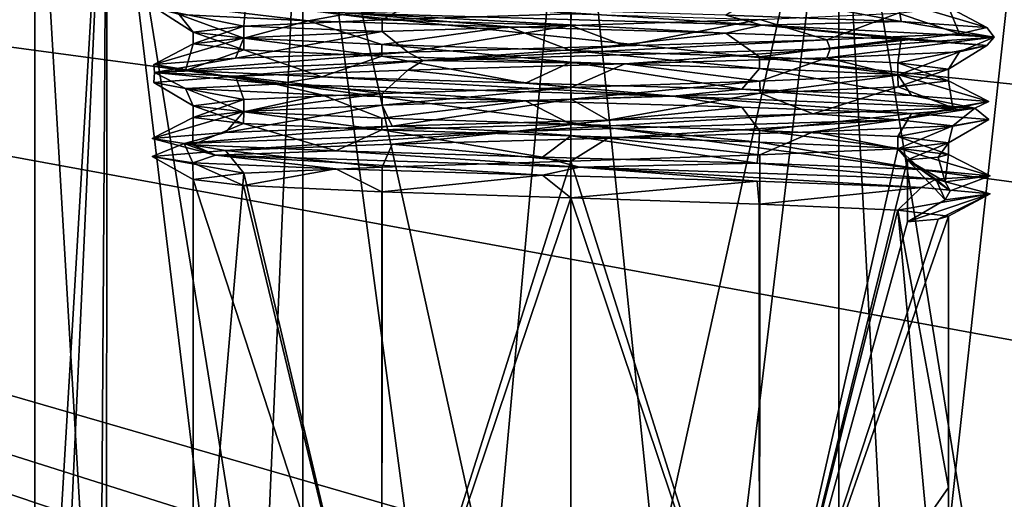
# Model space of a CAD drawing. Header units: metres. Extents: x -205 to 205, y -82 to 82.
# Tile 133 of 256: x -145 to -120, y 56 to 68. Entities that reach past the tile are written whole.
import ezdxf

# ---------------------------------------------------------------- set-up
doc = ezdxf.new("R2010")
doc.units = ezdxf.units.M
doc.layers.add('solid_PRT0003', color=7, linetype='CONTINUOUS')

msp = doc.modelspace()

# ---------------------------------------------------------------- linework, layer by layer
at = {"layer": 'solid_PRT0003'}
for points in [[(-200, -75), (-200, 75), (0, 75)], [(0, -75), (-200, -75), (0, 75)], [(-48.536644, 59.144901, 1.5), (0, 75, 1.5), (-200, 75, 1.5)], [(-97.162331, 56.110996, 1.5), (-82.463348, 59.144897, 1.5), (-200, 75, 1.5)], [(-48.536644, 59.144901, 1.5), (-200, 75, 1.5), (-82.463348, 59.144897, 1.5)], [(-106.87645, 47.959885, 1.5), (-97.162331, 56.110996, 1.5), (-200, 75, 1.5)], [(-109.640572, 46.364033, 1.5), (-106.87645, 47.959885, 1.5), (-200, 75, 1.5)], [(-112.783806, 45.809784, 1.5), (-109.640572, 46.364033, 1.5), (-200, 75, 1.5)], [(-164.837662, 56.110996, 1.5), (-112.783806, 45.809784, 1.5), (-200, 75, 1.5)], [(-144.185532, 75.007019, 24.5), (-144.189804, 45.007019, 24.5), (-142.421326, 45.006767, 31.100037)], [(-142.417099, 75.006767, 17.900076), (-144.189804, 45.007019, 24.5), (-144.185532, 75.007019, 24.5)], [(-142.417099, 75.006767, 17.900076), (-143.787979, 45.006962, 21.267874), (-144.189804, 45.007019, 24.5)], [(-144.185532, 75.007019, 24.5), (-142.421326, 45.006767, 31.100037), (-142.417099, 75.006767, 31.099945)], [(-142.606918, 45.762356, 18.232615), (-143.787979, 45.006962, 21.267874), (-142.417099, 75.006767, 17.900076)], [(-138.871582, 45.636112, 13.911506), (-142.606918, 45.762356, 18.232615), (-142.417099, 75.006767, 17.900076)], [(-142.417099, 75.006767, 31.099945), (-142.421326, 45.006767, 31.100037), (-137.589767, 45.006077, 35.931549)], [(-142.417099, 75.006767, 31.099945), (-137.589767, 45.006077, 35.931549), (-137.585388, 75.006081, 35.931606)], [(-138.871582, 45.636112, 13.911506), (-142.417099, 75.006767, 17.900076), (-137.585327, 75.006081, 13.06836)], [(-133.661896, 45.509312, 11.5733), (-138.871582, 45.636112, 13.911506), (-137.585327, 75.006081, 13.06836)], [(-137.585388, 75.006081, 35.931606), (-137.589767, 45.006077, 35.931549), (-130.989807, 45.005135, 37.699997)], [(-137.585388, 75.006081, 35.931606), (-130.989807, 45.005135, 37.699997), (-130.985596, 75.005135, 37.700005)], [(-133.661896, 45.509312, 11.5733), (-137.585327, 75.006081, 13.06836), (-130.985458, 75.005135, 11.299996)], [(-127.953552, 45.382565, 11.653932), (-133.661896, 45.509312, 11.5733), (-130.985458, 75.005135, 11.299996)], [(-130.985596, 75.005135, 37.700005), (-130.989807, 45.005135, 37.699997), (-124.385719, 75.004196, 35.931641)], [(-124.385719, 75.004196, 35.931641), (-130.989807, 45.005135, 37.699997), (-124.389839, 45.004192, 35.931549)], [(-127.953552, 45.382565, 11.653932), (-130.985458, 75.005135, 11.299996), (-124.385666, 75.004196, 13.068394)], [(-122.810837, 45.256073, 14.139252), (-127.953552, 45.382565, 11.653932), (-124.385666, 75.004196, 13.068394)], [(-124.385719, 75.004196, 35.931641), (-124.389839, 45.004192, 35.931549), (-119.558296, 45.003506, 31.100037)], [(-124.385719, 75.004196, 35.931641), (-119.558296, 45.003506, 31.100037), (-119.553947, 75.003502, 31.099924)], [(-122.810837, 45.256073, 14.139252), (-124.385666, 75.004196, 13.068394), (-119.553955, 75.003502, 17.900055)], [(-119.199509, 45.12957, 18.564573), (-122.810837, 45.256073, 14.139252), (-119.553955, 75.003502, 17.900055)], [(-141.45961, 68.673294, 24.327152), (-140.634323, 68.350113, 20.779913), (-137.4552, 68.197395, 16.432575)], [(-141.45961, 68.673294, 24.327152), (-137.4552, 68.197395, 16.432575), (-136.409637, 68.380905, 15.538719)], [(-141.195801, 68.502434, 26.140366), (-138.987457, 68.654129, 31.050642), (-139.036667, 68.066048, 29.156733)], [(-138.987457, 68.654129, 31.050642), (-135.631119, 68.216438, 32.55714), (-139.036667, 68.066048, 29.156733)], [(-138.987457, 68.654129, 31.050642), (-134.607437, 68.805786, 34.185459), (-135.631119, 68.216438, 32.55714)], [(-134.607437, 68.805786, 34.185459), (-130.980789, 68.367157, 33.799999), (-135.631119, 68.216438, 32.55714)], [(-127.16774, 68.334793, 14.890749), (-122.853546, 68.182152, 18.113871), (-126.339005, 68.834602, 16.444464)], [(-122.853546, 68.182152, 18.113871), (-122.935776, 68.682785, 19.844137), (-126.339005, 68.834602, 16.444464)], [(-120.745804, 68.029633, 23.068672), (-121.686447, 68.531464, 24.5), (-122.935776, 68.682785, 19.844137)], [(-122.853546, 68.182152, 18.113871), (-120.745804, 68.029633, 23.068672), (-122.935776, 68.682785, 19.844137)], [(-141.195801, 68.502434, 26.140366), (-139.036667, 68.066048, 29.156733), (-140.28653, 67.91452, 24.5)], [(-140.634323, 68.350113, 20.779913), (-141.195801, 68.502434, 26.140366), (-140.28653, 67.91452, 24.5)], [(-136.409637, 68.380905, 15.538719), (-137.4552, 68.197395, 16.432575), (-132.522324, 68.044678, 14.274416)], [(-136.409637, 68.380905, 15.538719), (-126.281044, 68.087799, 15.141509), (-132.522232, 68.487839, 14.274413)], [(-136.409637, 68.380905, 15.538719), (-132.522324, 68.044678, 14.274416), (-127.167839, 67.891655, 14.890737)], [(-136.409637, 68.380905, 15.538719), (-127.167839, 67.891655, 14.890737), (-126.281044, 68.087799, 15.141509)], [(-126.281044, 68.087799, 15.141509), (-127.16774, 68.334793, 14.890749), (-132.522232, 68.487839, 14.274413)], [(-124.683159, 67.725914, 32.697243), (-126.331085, 68.229691, 32.550915), (-122.93116, 68.380531, 29.147795)], [(-121.41674, 67.877457, 28.416586), (-124.683159, 67.725914, 32.697243), (-122.93116, 68.380531, 29.147795)], [(-121.41674, 67.877457, 28.416586), (-122.93116, 68.380531, 29.147795), (-121.686447, 68.531464, 24.5)], [(-120.745804, 68.029633, 23.068672), (-121.41674, 67.877457, 28.416586), (-121.686447, 68.531464, 24.5)], [(-140.634323, 68.350113, 20.779913), (-140.28653, 67.91452, 24.5), (-139.041885, 67.763237, 19.85223)], [(-137.4552, 68.197395, 16.432575), (-140.634323, 68.350113, 20.779913), (-139.041885, 67.763237, 19.85223)], [(-137.4552, 68.197395, 16.432575), (-139.041885, 67.763237, 19.85223), (-135.641663, 67.611923, 16.448898)], [(-135.63327, 67.92881, 32.555923), (-139.036667, 68.066048, 29.156733), (-135.631119, 68.216438, 32.55714)], [(-132.522324, 68.044678, 14.274416), (-137.4552, 68.197395, 16.432575), (-135.641663, 67.611923, 16.448898)], [(-130.986252, 68.078979, 33.799999), (-135.63327, 67.92881, 32.555923), (-135.631119, 68.216438, 32.55714)], [(-130.986252, 68.078979, 33.799999), (-135.631119, 68.216438, 32.55714), (-130.980789, 68.367157, 33.799999)], [(-126.331085, 68.229691, 32.550915), (-130.986252, 68.078979, 33.799999), (-130.980789, 68.367157, 33.799999)], [(-129.65918, 67.574402, 34.754692), (-130.986252, 68.078979, 33.799999), (-126.331085, 68.229691, 32.550915)], [(-124.683159, 67.725914, 32.697243), (-129.65918, 67.574402, 34.754692), (-126.331085, 68.229691, 32.550915)], [(-126.281044, 68.087799, 15.141509), (-122.853546, 68.182152, 18.113871), (-127.16774, 68.334793, 14.890749)], [(-126.281044, 68.087799, 15.141509), (-120.559273, 67.795311, 23.508236), (-122.853546, 68.182152, 18.113871)], [(-120.559273, 67.795311, 23.508236), (-120.745804, 68.029633, 23.068672), (-122.853546, 68.182152, 18.113871)], [(-140.286575, 67.626976, 24.5), (-140.28653, 67.91452, 24.5), (-139.036667, 68.066048, 29.156733)], [(-139.037048, 67.777969, 29.156122), (-140.286575, 67.626976, 24.5), (-139.036667, 68.066048, 29.156733)], [(-139.042252, 67.475708, 19.852793), (-140.28653, 67.91452, 24.5), (-140.286575, 67.626976, 24.5)], [(-139.042252, 67.475708, 19.852793), (-139.041885, 67.763237, 19.85223), (-140.28653, 67.91452, 24.5)], [(-139.247299, 67.271492, 30.720041), (-139.037048, 67.777969, 29.156122), (-135.63327, 67.92881, 32.555923)], [(-135.000031, 67.422897, 34.029606), (-139.247299, 67.271492, 30.720041), (-135.63327, 67.92881, 32.555923)], [(-135.63327, 67.92881, 32.555923), (-139.037048, 67.777969, 29.156122), (-139.036667, 68.066048, 29.156733)], [(-132.522324, 68.044678, 14.274416), (-135.641663, 67.611923, 16.448898), (-130.986053, 67.459839, 15.2)], [(-135.000031, 67.422897, 34.029606), (-135.63327, 67.92881, 32.555923), (-130.986252, 68.078979, 33.799999)], [(-129.65918, 67.574402, 34.754692), (-135.000031, 67.422897, 34.029606), (-130.986252, 68.078979, 33.799999)], [(-127.167839, 67.891655, 14.890737), (-132.522324, 68.044678, 14.274416), (-130.986053, 67.459839, 15.2)], [(-126.281044, 68.087799, 15.141509), (-127.167839, 67.891655, 14.890737), (-122.8536, 67.738792, 18.113882)], [(-126.281044, 68.087799, 15.141509), (-122.8536, 67.738792, 18.113882), (-120.745872, 67.586479, 23.068647)], [(-126.281044, 68.087799, 15.141509), (-120.745872, 67.586479, 23.068647), (-120.559273, 67.795311, 23.508236)], [(-120.559273, 67.795311, 23.508236), (-121.41674, 67.877457, 28.416586), (-120.745804, 68.029633, 23.068672)], [(-141.254333, 67.11953, 25.722694), (-140.286575, 67.626976, 24.5), (-139.037048, 67.777969, 29.156122)], [(-139.247299, 67.271492, 30.720041), (-141.254333, 67.11953, 25.722694), (-139.037048, 67.777969, 29.156122)], [(-139.042252, 67.475708, 19.852793), (-135.642197, 67.323898, 16.449186), (-139.041885, 67.763237, 19.85223)], [(-135.642197, 67.323898, 16.449186), (-135.641663, 67.611923, 16.448898), (-139.041885, 67.763237, 19.85223)], [(-134.623138, 67.213989, 34.322811), (-129.65918, 67.574402, 34.754692), (-124.683159, 67.725914, 32.697243)], [(-124.601257, 67.504227, 32.803799), (-134.623138, 67.213989, 34.322811), (-124.683159, 67.725914, 32.697243)], [(-127.167839, 67.891655, 14.890737), (-130.986053, 67.459839, 15.2), (-126.338745, 67.307846, 16.444738)], [(-122.8536, 67.738792, 18.113882), (-127.167839, 67.891655, 14.890737), (-126.338745, 67.307846, 16.444738)], [(-122.8536, 67.738792, 18.113882), (-126.338745, 67.307846, 16.444738), (-122.935829, 67.156548, 19.844425)], [(-120.559273, 67.795311, 23.508236), (-121.416794, 67.434319, 28.416565), (-124.683228, 67.282562, 32.697247)], [(-120.559273, 67.795311, 23.508236), (-124.683228, 67.282562, 32.697247), (-124.601257, 67.504227, 32.803799)], [(-124.601257, 67.504227, 32.803799), (-124.683159, 67.725914, 32.697243), (-121.41674, 67.877457, 28.416586)], [(-120.559273, 67.795311, 23.508236), (-124.601257, 67.504227, 32.803799), (-121.41674, 67.877457, 28.416586)], [(-120.745872, 67.586479, 23.068647), (-122.8536, 67.738792, 18.113882), (-122.935829, 67.156548, 19.844425)], [(-120.559273, 67.795311, 23.508236), (-120.745872, 67.586479, 23.068647), (-121.416794, 67.434319, 28.416565)], [(-141.254333, 67.11953, 25.722694), (-140.474823, 66.967171, 20.389513), (-140.286575, 67.626976, 24.5)], [(-141.239746, 66.923264, 26.644119), (-139.247299, 67.271492, 30.720041), (-135.000031, 67.422897, 34.029606)], [(-134.623138, 67.213989, 34.322811), (-141.239746, 66.923264, 26.644119), (-135.000031, 67.422897, 34.029606)], [(-140.474823, 66.967171, 20.389513), (-139.042252, 67.475708, 19.852793), (-140.286575, 67.626976, 24.5)], [(-140.474823, 66.967171, 20.389513), (-137.122177, 66.814674, 16.17634), (-139.042252, 67.475708, 19.852793)], [(-137.122177, 66.814674, 16.17634), (-135.642197, 67.323898, 16.449186), (-139.042252, 67.475708, 19.852793)], [(-135.642197, 67.323898, 16.449186), (-130.987167, 67.171829, 15.2), (-135.641663, 67.611923, 16.448898)], [(-130.987167, 67.171829, 15.2), (-130.986053, 67.459839, 15.2), (-135.641663, 67.611923, 16.448898)], [(-134.623138, 67.213989, 34.322811), (-135.000031, 67.422897, 34.029606), (-129.65918, 67.574402, 34.754692)], [(-124.601257, 67.504227, 32.803799), (-129.659225, 67.131256, 34.754688), (-134.623138, 67.213989, 34.322811)], [(-130.987167, 67.171829, 15.2), (-126.340317, 67.020348, 16.443857), (-130.986053, 67.459839, 15.2)], [(-126.340317, 67.020348, 16.443857), (-126.338745, 67.307846, 16.444738), (-130.986053, 67.459839, 15.2)], [(-124.601257, 67.504227, 32.803799), (-124.683228, 67.282562, 32.697247), (-129.659225, 67.131256, 34.754688)], [(-124.683228, 67.282562, 32.697247), (-121.416794, 67.434319, 28.416565), (-122.931488, 66.853783, 29.14798)], [(-120.745872, 67.586479, 23.068647), (-122.935829, 67.156548, 19.844425), (-121.686668, 67.004723, 24.5)], [(-121.416794, 67.434319, 28.416565), (-121.686668, 67.004723, 24.5), (-122.931488, 66.853783, 29.14798)], [(-121.416794, 67.434319, 28.416565), (-120.745872, 67.586479, 23.068647), (-121.686668, 67.004723, 24.5)], [(-141.239746, 66.923264, 26.644119), (-141.254333, 67.11953, 25.722694), (-139.247299, 67.271492, 30.720041)], [(-134.623138, 67.213989, 34.322811), (-139.247391, 66.82814, 30.720015), (-141.239746, 66.923264, 26.644119)], [(-134.623138, 67.213989, 34.322811), (-135.000092, 66.979752, 34.02961), (-139.247391, 66.82814, 30.720015)], [(-137.122177, 66.814674, 16.17634), (-132.104187, 66.661697, 14.220339), (-135.642197, 67.323898, 16.449186)], [(-132.104187, 66.661697, 14.220339), (-130.987167, 67.171829, 15.2), (-135.642197, 67.323898, 16.449186)], [(-134.623138, 67.213989, 34.322811), (-129.659225, 67.131256, 34.754688), (-135.000092, 66.979752, 34.02961)], [(-132.104187, 66.661697, 14.220339), (-126.779358, 66.50869, 15.054392), (-130.987167, 67.171829, 15.2)], [(-126.779358, 66.50869, 15.054392), (-126.340317, 67.020348, 16.443857), (-130.987167, 67.171829, 15.2)], [(-129.659225, 67.131256, 34.754688), (-124.683228, 67.282562, 32.697247), (-126.331619, 66.703438, 32.551094)], [(-126.340317, 67.020348, 16.443857), (-122.936119, 66.868546, 19.843998), (-126.338745, 67.307846, 16.444738)], [(-122.936119, 66.868546, 19.843998), (-122.935829, 67.156548, 19.844425), (-126.338745, 67.307846, 16.444738)], [(-124.683228, 67.282562, 32.697247), (-122.931488, 66.853783, 29.14798), (-126.331619, 66.703438, 32.551094)], [(-141.239746, 66.923264, 26.644119), (-139.247391, 66.82814, 30.720015), (-141.254395, 66.676399, 25.722723)], [(-141.239746, 66.923264, 26.644119), (-141.254395, 66.676399, 25.722723), (-140.474899, 66.52401, 20.389517)], [(-138.254593, 66.631172, 16.957241), (-140.474823, 66.967171, 20.389513), (-141.254333, 67.11953, 25.722694)], [(-141.239746, 66.923264, 26.644119), (-138.254593, 66.631172, 16.957241), (-141.254333, 67.11953, 25.722694)], [(-141.239746, 66.923264, 26.644119), (-140.474899, 66.52401, 20.389517), (-138.254593, 66.631172, 16.957241)], [(-138.254593, 66.631172, 16.957241), (-137.122177, 66.814674, 16.17634), (-140.474823, 66.967171, 20.389513)], [(-139.247391, 66.82814, 30.720015), (-135.000092, 66.979752, 34.02961), (-135.633713, 66.402061, 32.555786)], [(-135.000092, 66.979752, 34.02961), (-130.986862, 66.552727, 33.799999), (-135.633713, 66.402061, 32.555786)], [(-135.000092, 66.979752, 34.02961), (-129.659225, 67.131256, 34.754688), (-130.986862, 66.552727, 33.799999)], [(-129.659225, 67.131256, 34.754688), (-126.331619, 66.703438, 32.551094), (-130.986862, 66.552727, 33.799999)], [(-126.779358, 66.50869, 15.054392), (-122.60096, 66.356087, 18.449738), (-126.340317, 67.020348, 16.443857)], [(-122.60096, 66.356087, 18.449738), (-122.936119, 66.868546, 19.843998), (-126.340317, 67.020348, 16.443857)], [(-122.936119, 66.868546, 19.843998), (-121.686707, 66.717178, 24.5), (-122.935829, 67.156548, 19.844425)], [(-122.935829, 67.156548, 19.844425), (-121.686707, 66.717178, 24.5), (-121.686668, 67.004723, 24.5)], [(-122.93029, 66.566307, 29.145842), (-122.931488, 66.853783, 29.14798), (-121.686668, 67.004723, 24.5)], [(-121.686707, 66.717178, 24.5), (-122.93029, 66.566307, 29.145842), (-121.686668, 67.004723, 24.5)], [(-141.254395, 66.676399, 25.722723), (-139.247391, 66.82814, 30.720015), (-139.037262, 66.251701, 29.156147)], [(-139.247391, 66.82814, 30.720015), (-135.633713, 66.402061, 32.555786), (-139.037262, 66.251701, 29.156147)], [(-138.254593, 66.631172, 16.957241), (-128.46402, 66.338112, 14.333729), (-137.122177, 66.814674, 16.17634)], [(-128.46402, 66.338112, 14.333729), (-132.104187, 66.661697, 14.220339), (-137.122177, 66.814674, 16.17634)], [(-130.980194, 66.264854, 33.799999), (-130.986862, 66.552727, 33.799999), (-126.331619, 66.703438, 32.551094)], [(-126.328346, 66.41555, 32.549175), (-130.980194, 66.264854, 33.799999), (-126.331619, 66.703438, 32.551094)], [(-126.328346, 66.41555, 32.549175), (-126.331619, 66.703438, 32.551094), (-122.931488, 66.853783, 29.14798)], [(-122.93029, 66.566307, 29.145842), (-126.328346, 66.41555, 32.549175), (-122.931488, 66.853783, 29.14798)], [(-120.69622, 66.203537, 23.487936), (-121.686707, 66.717178, 24.5), (-122.936119, 66.868546, 19.843998)], [(-122.60096, 66.356087, 18.449738), (-120.69622, 66.203537, 23.487936), (-122.936119, 66.868546, 19.843998)], [(-121.584709, 66.05143, 28.80378), (-122.93029, 66.566307, 29.145842), (-121.686707, 66.717178, 24.5)], [(-120.69622, 66.203537, 23.487936), (-121.584709, 66.05143, 28.80378), (-121.686707, 66.717178, 24.5)], [(-141.254395, 66.676399, 25.722723), (-139.037262, 66.251701, 29.156147), (-140.286789, 66.100235, 24.5)], [(-140.474899, 66.52401, 20.389517), (-141.254395, 66.676399, 25.722723), (-140.286789, 66.100235, 24.5)], [(-138.254593, 66.631172, 16.957241), (-140.474899, 66.52401, 20.389517), (-137.122253, 66.371323, 16.176346)], [(-140.474899, 66.52401, 20.389517), (-140.286789, 66.100235, 24.5), (-139.042465, 65.948967, 19.852789)], [(-137.122253, 66.371323, 16.176346), (-140.474899, 66.52401, 20.389517), (-139.042465, 65.948967, 19.852789)], [(-138.254593, 66.631172, 16.957241), (-137.122253, 66.371323, 16.176346), (-132.104309, 66.218567, 14.220345)], [(-138.254593, 66.631172, 16.957241), (-132.104309, 66.218567, 14.220345), (-128.46402, 66.338112, 14.333729)], [(-135.632065, 66.114563, 32.556767), (-135.633713, 66.402061, 32.555786), (-130.986862, 66.552727, 33.799999)], [(-130.980194, 66.264854, 33.799999), (-135.632065, 66.114563, 32.556767), (-130.986862, 66.552727, 33.799999)], [(-128.46402, 66.338112, 14.333729), (-126.779358, 66.50869, 15.054392), (-132.104187, 66.661697, 14.220339)], [(-128.46402, 66.338112, 14.333729), (-121.035431, 66.04538, 21.230312), (-126.779358, 66.50869, 15.054392)], [(-121.035431, 66.04538, 21.230312), (-122.60096, 66.356087, 18.449738), (-126.779358, 66.50869, 15.054392)], [(-125.022362, 65.89991, 32.947033), (-126.328346, 66.41555, 32.549175), (-122.93029, 66.566307, 29.145842)], [(-121.584709, 66.05143, 28.80378), (-125.022362, 65.89991, 32.947033), (-122.93029, 66.566307, 29.145842)], [(-140.286835, 65.812691, 24.5), (-140.286789, 66.100235, 24.5), (-139.037262, 66.251701, 29.156147)], [(-139.0392, 65.963608, 29.152872), (-140.286835, 65.812691, 24.5), (-139.037262, 66.251701, 29.156147)], [(-137.122253, 66.371323, 16.176346), (-139.042465, 65.948967, 19.852789), (-135.642166, 65.797607, 16.449043)], [(-139.0392, 65.963608, 29.152872), (-139.037262, 66.251701, 29.156147), (-135.633713, 66.402061, 32.555786)], [(-135.632065, 66.114563, 32.556767), (-139.0392, 65.963608, 29.152872), (-135.633713, 66.402061, 32.555786)], [(-132.104309, 66.218567, 14.220345), (-137.122253, 66.371323, 16.176346), (-135.642166, 65.797607, 16.449043)], [(-132.104309, 66.218567, 14.220345), (-135.642166, 65.797607, 16.449043), (-130.987076, 65.645615, 15.2)], [(-135.386017, 65.596901, 33.857868), (-135.632065, 66.114563, 32.556767), (-130.980194, 66.264854, 33.799999)], [(-130.080215, 65.748344, 34.800377), (-135.386017, 65.596901, 33.857868), (-130.980194, 66.264854, 33.799999)], [(-128.46402, 66.338112, 14.333729), (-132.104309, 66.218567, 14.220345), (-126.779449, 66.065521, 15.054382)], [(-126.779449, 66.065521, 15.054382), (-132.104309, 66.218567, 14.220345), (-130.987076, 65.645615, 15.2)], [(-130.080215, 65.748344, 34.800377), (-130.980194, 66.264854, 33.799999), (-126.328346, 66.41555, 32.549175)], [(-125.022362, 65.89991, 32.947033), (-130.080215, 65.748344, 34.800377), (-126.328346, 66.41555, 32.549175)], [(-128.46402, 66.338112, 14.333729), (-126.779449, 66.065521, 15.054382), (-122.601036, 65.912735, 18.44972)], [(-128.46402, 66.338112, 14.333729), (-122.601036, 65.912735, 18.44972), (-121.035431, 66.04538, 21.230312)], [(-122.926041, 65.75399, 31.188519), (-121.584709, 66.05143, 28.80378), (-120.69622, 66.203537, 23.487936)], [(-121.035431, 66.04538, 21.230312), (-122.926041, 65.75399, 31.188519), (-120.69622, 66.203537, 23.487936)], [(-121.035431, 66.04538, 21.230312), (-120.69622, 66.203537, 23.487936), (-122.60096, 66.356087, 18.449738)], [(-141.295975, 65.293434, 25.301846), (-140.286835, 65.812691, 24.5), (-139.0392, 65.963608, 29.152872)], [(-139.493942, 65.445473, 30.378532), (-141.295975, 65.293434, 25.301846), (-139.0392, 65.963608, 29.152872)], [(-139.045609, 65.661591, 19.85817), (-140.286789, 66.100235, 24.5), (-140.286835, 65.812691, 24.5)], [(-139.045609, 65.661591, 19.85817), (-139.042465, 65.948967, 19.852789), (-140.286789, 66.100235, 24.5)], [(-139.493942, 65.445473, 30.378532), (-139.0392, 65.963608, 29.152872), (-135.632065, 66.114563, 32.556767)], [(-135.386017, 65.596901, 33.857868), (-139.493942, 65.445473, 30.378532), (-135.632065, 66.114563, 32.556767)], [(-126.779449, 66.065521, 15.054382), (-130.987076, 65.645615, 15.2), (-126.340363, 65.493614, 16.443953)], [(-122.601036, 65.912735, 18.44972), (-126.779449, 66.065521, 15.054382), (-126.340363, 65.493614, 16.443953)], [(-122.926041, 65.75399, 31.188519), (-125.022362, 65.89991, 32.947033), (-121.584709, 66.05143, 28.80378)], [(-121.035431, 66.04538, 21.230312), (-121.58477, 65.608246, 28.803764), (-122.926041, 65.75399, 31.188519)], [(-121.035431, 66.04538, 21.230312), (-122.601036, 65.912735, 18.44972), (-120.696289, 65.760414, 23.487875)], [(-121.035431, 66.04538, 21.230312), (-120.696289, 65.760414, 23.487875), (-121.58477, 65.608246, 28.803764)], [(-141.295975, 65.293434, 25.301846), (-140.299835, 65.141113, 20.006409), (-140.286835, 65.812691, 24.5)], [(-140.299835, 65.141113, 20.006409), (-139.045609, 65.661591, 19.85817), (-140.286835, 65.812691, 24.5)], [(-139.045609, 65.661591, 19.85817), (-135.640945, 65.509605, 16.448315), (-139.042465, 65.948967, 19.852789)], [(-135.640945, 65.509605, 16.448315), (-135.642166, 65.797607, 16.449043), (-139.042465, 65.948967, 19.852789)], [(-135.640945, 65.509605, 16.448315), (-130.987076, 65.645615, 15.2), (-135.642166, 65.797607, 16.449043)], [(-132.364822, 65.463669, 34.883949), (-135.386017, 65.596901, 33.857868), (-130.080215, 65.748344, 34.800377)], [(-132.364822, 65.463669, 34.883949), (-130.080215, 65.748344, 34.800377), (-125.022362, 65.89991, 32.947033)], [(-122.926041, 65.75399, 31.188519), (-132.364822, 65.463669, 34.883949), (-125.022362, 65.89991, 32.947033)], [(-122.926041, 65.75399, 31.188519), (-130.080246, 65.305229, 34.800377), (-132.364822, 65.463669, 34.883949)], [(-122.926041, 65.75399, 31.188519), (-125.022423, 65.456566, 32.947033), (-130.080246, 65.305229, 34.800377)], [(-122.601036, 65.912735, 18.44972), (-126.340363, 65.493614, 16.443953), (-122.93634, 65.342239, 19.84399)], [(-122.926041, 65.75399, 31.188519), (-121.58477, 65.608246, 28.803764), (-125.022423, 65.456566, 32.947033)], [(-120.696289, 65.760414, 23.487875), (-122.601036, 65.912735, 18.44972), (-122.93634, 65.342239, 19.84399)], [(-120.696289, 65.760414, 23.487875), (-122.93634, 65.342239, 19.84399), (-121.686928, 65.190437, 24.5)], [(-121.58477, 65.608246, 28.803764), (-120.696289, 65.760414, 23.487875), (-121.686928, 65.190437, 24.5)], [(-140.513046, 65.173164, 28.854816), (-139.493942, 65.445473, 30.378532), (-135.386017, 65.596901, 33.857868)], [(-132.364822, 65.463669, 34.883949), (-140.513046, 65.173164, 28.854816), (-135.386017, 65.596901, 33.857868)], [(-140.299835, 65.141113, 20.006409), (-136.779037, 64.988594, 15.933872), (-139.045609, 65.661591, 19.85817)], [(-136.779037, 64.988594, 15.933872), (-135.640945, 65.509605, 16.448315), (-139.045609, 65.661591, 19.85817)], [(-136.779037, 64.988594, 15.933872), (-131.684311, 64.835556, 14.183355), (-135.640945, 65.509605, 16.448315)], [(-135.640945, 65.509605, 16.448315), (-130.985825, 65.35746, 15.2), (-130.987076, 65.645615, 15.2)], [(-131.684311, 64.835556, 14.183355), (-130.985825, 65.35746, 15.2), (-135.640945, 65.509605, 16.448315)], [(-126.346016, 65.206238, 16.44072), (-126.340363, 65.493614, 16.443953), (-130.987076, 65.645615, 15.2)], [(-130.985825, 65.35746, 15.2), (-126.346016, 65.206238, 16.44072), (-130.987076, 65.645615, 15.2)], [(-126.346016, 65.206238, 16.44072), (-122.935799, 65.054268, 19.844995), (-126.340363, 65.493614, 16.443953)], [(-122.935799, 65.054268, 19.844995), (-122.93634, 65.342239, 19.84399), (-126.340363, 65.493614, 16.443953)], [(-125.022423, 65.456566, 32.947033), (-121.58477, 65.608246, 28.803764), (-122.931633, 65.039513, 29.147783)], [(-121.58477, 65.608246, 28.803764), (-121.686928, 65.190437, 24.5), (-122.931633, 65.039513, 29.147783)], [(-140.513046, 65.173164, 28.854816), (-141.295975, 65.293434, 25.301846), (-139.493942, 65.445473, 30.378532)], [(-139.741364, 64.881386, 18.748032), (-140.299835, 65.141113, 20.006409), (-141.295975, 65.293434, 25.301846)], [(-140.513046, 65.173164, 28.854816), (-139.741364, 64.881386, 18.748032), (-141.295975, 65.293434, 25.301846)], [(-132.364822, 65.463669, 34.883949), (-139.494019, 65.002136, 30.378519), (-140.513046, 65.173164, 28.854816)], [(-132.364822, 65.463669, 34.883949), (-135.386063, 65.153709, 33.857872), (-139.494019, 65.002136, 30.378519)], [(-132.364822, 65.463669, 34.883949), (-130.080246, 65.305229, 34.800377), (-135.386063, 65.153709, 33.857872)], [(-135.386063, 65.153709, 33.857872), (-130.080246, 65.305229, 34.800377), (-130.987289, 64.738472, 33.799999)], [(-131.684311, 64.835556, 14.183355), (-126.398727, 64.682617, 15.233355), (-130.985825, 65.35746, 15.2)], [(-130.080246, 65.305229, 34.800377), (-126.332489, 64.889084, 32.551449), (-130.987289, 64.738472, 33.799999)], [(-126.398727, 64.682617, 15.233355), (-126.346016, 65.206238, 16.44072), (-130.985825, 65.35746, 15.2)], [(-130.080246, 65.305229, 34.800377), (-125.022423, 65.456566, 32.947033), (-126.332489, 64.889084, 32.551449)], [(-125.022423, 65.456566, 32.947033), (-122.931633, 65.039513, 29.147783), (-126.332489, 64.889084, 32.551449)], [(-122.93634, 65.342239, 19.84399), (-121.686966, 64.902893, 24.5), (-121.686928, 65.190437, 24.5)], [(-122.935799, 65.054268, 19.844995), (-121.686966, 64.902893, 24.5), (-122.93634, 65.342239, 19.84399)], [(-140.513046, 65.173164, 28.854816), (-139.494019, 65.002136, 30.378519), (-141.296036, 64.850327, 25.301844)], [(-140.513046, 65.173164, 28.854816), (-141.296036, 64.850327, 25.301844), (-140.299881, 64.697906, 20.006372)], [(-141.296036, 64.850327, 25.301844), (-139.494019, 65.002136, 30.378519), (-139.038315, 64.437325, 29.154762)], [(-140.513046, 65.173164, 28.854816), (-140.299881, 64.697906, 20.006372), (-139.741364, 64.881386, 18.748032)], [(-139.741364, 64.881386, 18.748032), (-136.779037, 64.988594, 15.933872), (-140.299835, 65.141113, 20.006409)], [(-139.741364, 64.881386, 18.748032), (-130.771133, 64.58844, 14.027802), (-136.779037, 64.988594, 15.933872)], [(-139.494019, 65.002136, 30.378519), (-135.386063, 65.153709, 33.857872), (-135.634476, 64.587776, 32.555504)], [(-139.494019, 65.002136, 30.378519), (-135.634476, 64.587776, 32.555504), (-139.038315, 64.437325, 29.154762)], [(-130.771133, 64.58844, 14.027802), (-131.684311, 64.835556, 14.183355), (-136.779037, 64.988594, 15.933872)], [(-135.386063, 65.153709, 33.857872), (-130.987289, 64.738472, 33.799999), (-135.634476, 64.587776, 32.555504)], [(-126.398727, 64.682617, 15.233355), (-122.362328, 64.530022, 18.795515), (-126.346016, 65.206238, 16.44072)], [(-122.362328, 64.530022, 18.795515), (-122.935799, 65.054268, 19.844995), (-126.346016, 65.206238, 16.44072)], [(-122.931633, 65.039513, 29.147783), (-122.695412, 64.767319, 28.711859), (-126.339134, 50.004471, 32.554062)], [(-126.332489, 64.889084, 32.551449), (-122.931633, 65.039513, 29.147783), (-126.339134, 50.004471, 32.554062)], [(-120.663826, 64.377472, 23.907887), (-121.686966, 64.902893, 24.5), (-122.935799, 65.054268, 19.844995)], [(-122.362328, 64.530022, 18.795515), (-120.663826, 64.377472, 23.907887), (-122.935799, 65.054268, 19.844995)], [(-122.931633, 65.039513, 29.147783), (-121.686928, 65.190437, 24.5), (-122.695412, 64.767319, 28.711859)], [(-121.686928, 65.190437, 24.5), (-121.941872, 64.83506, 26.662428), (-122.695412, 64.767319, 28.711859)], [(-121.686928, 65.190437, 24.5), (-121.686966, 64.902893, 24.5), (-121.941872, 64.83506, 26.662428)], [(-141.296036, 64.850327, 25.301844), (-139.038315, 64.437325, 29.154762), (-140.287048, 64.28595, 24.5)], [(-140.299881, 64.697906, 20.006372), (-141.296036, 64.850327, 25.301844), (-140.287048, 64.28595, 24.5)], [(-139.741364, 64.881386, 18.748032), (-140.299881, 64.697906, 20.006372), (-136.779083, 64.545258, 15.933856)], [(-139.741364, 64.881386, 18.748032), (-136.779083, 64.545258, 15.933856), (-131.684402, 64.392456, 14.183356)], [(-139.741364, 64.881386, 18.748032), (-131.684402, 64.392456, 14.183356), (-130.771133, 64.58844, 14.027802)], [(-130.771133, 64.58844, 14.027802), (-126.398727, 64.682617, 15.233355), (-131.684311, 64.835556, 14.183355)], [(-130.987289, 64.738472, 33.799999), (-126.332489, 64.889084, 32.551449), (-126.339134, 50.004471, 32.554062)], [(-122.695412, 64.767319, 28.711859), (-122.695625, 63.240582, 28.711859), (-126.339134, 50.004471, 32.554062)], [(-121.767929, 63.782066, 29.183062), (-122.695625, 63.240582, 28.711859), (-122.695412, 64.767319, 28.711859)], [(-121.767868, 64.225571, 29.183062), (-122.695412, 64.767319, 28.711859), (-121.941872, 64.83506, 26.662428)], [(-121.648239, 64.003807, 29.243843), (-122.695412, 64.767319, 28.711859), (-121.767868, 64.225571, 29.183062)], [(-121.648239, 64.003807, 29.243843), (-121.767929, 63.782066, 29.183062), (-122.695412, 64.767319, 28.711859)], [(-121.767868, 64.225571, 29.183062), (-121.941872, 64.83506, 26.662428), (-121.686966, 64.902893, 24.5)], [(-120.663826, 64.377472, 23.907887), (-121.767868, 64.225571, 29.183062), (-121.686966, 64.902893, 24.5)], [(-140.299881, 64.697906, 20.006372), (-140.287048, 64.28595, 24.5), (-139.045959, 64.134903, 19.858398)], [(-136.779083, 64.545258, 15.933856), (-140.299881, 64.697906, 20.006372), (-139.045959, 64.134903, 19.858398)], [(-136.779083, 64.545258, 15.933856), (-139.045959, 64.134903, 19.858398), (-135.641403, 63.983242, 16.448454)], [(-139.038315, 64.437325, 29.154762), (-135.634476, 64.587776, 32.555504), (-135.639069, 50.005798, 32.554047)], [(-131.684402, 64.392456, 14.183356), (-136.779083, 64.545258, 15.933856), (-135.641403, 63.983242, 16.448454)], [(-130.987289, 64.738472, 33.799999), (-126.339134, 50.004471, 32.554062), (-135.639069, 50.005798, 32.554047)], [(-135.634476, 64.587776, 32.555504), (-130.987289, 64.738472, 33.799999), (-135.639069, 50.005798, 32.554047)], [(-130.771133, 64.58844, 14.027802), (-131.684402, 64.392456, 14.183356), (-126.398766, 64.23941, 15.233369)], [(-130.771133, 64.58844, 14.027802), (-122.00338, 64.295525, 19.113615), (-126.398727, 64.682617, 15.233355)], [(-130.771133, 64.58844, 14.027802), (-126.398766, 64.23941, 15.233369), (-122.362373, 64.086685, 18.795538)], [(-130.771133, 64.58844, 14.027802), (-122.362373, 64.086685, 18.795538), (-122.00338, 64.295525, 19.113615)], [(-122.00338, 64.295525, 19.113615), (-122.362328, 64.530022, 18.795515), (-126.398727, 64.682617, 15.233355)], [(-122.00338, 64.295525, 19.113615), (-120.663826, 64.377472, 23.907887), (-122.362328, 64.530022, 18.795515)], [(-139.038315, 64.437325, 29.154762), (-135.639069, 50.005798, 32.554047), (-140.289093, 50.006462, 24.5)], [(-140.287048, 64.28595, 24.5), (-139.038315, 64.437325, 29.154762), (-140.289093, 50.006462, 24.5)], [(-140.287048, 64.28595, 24.5), (-140.289093, 50.006462, 24.5), (-135.639053, 50.005798, 16.445938)], [(-139.045959, 64.134903, 19.858398), (-140.287048, 64.28595, 24.5), (-135.639053, 50.005798, 16.445938)], [(-131.684402, 64.392456, 14.183356), (-135.641403, 63.983242, 16.448454), (-130.986343, 63.831322, 15.2)], [(-126.398766, 64.23941, 15.233369), (-131.684402, 64.392456, 14.183356), (-130.986343, 63.831322, 15.2)], [(-122.00338, 64.295525, 19.113615), (-122.362373, 64.086685, 18.795538), (-120.663887, 63.934368, 23.907883)], [(-122.00338, 64.295525, 19.113615), (-121.648239, 64.003807, 29.243843), (-120.663826, 64.377472, 23.907887)], [(-122.00338, 64.295525, 19.113615), (-121.767929, 63.782066, 29.183062), (-121.648239, 64.003807, 29.243843)], [(-122.00338, 64.295525, 19.113615), (-120.663887, 63.934368, 23.907883), (-121.767929, 63.782066, 29.183062)], [(-121.648239, 64.003807, 29.243843), (-121.767868, 64.225571, 29.183062), (-120.663826, 64.377472, 23.907887)], [(-135.641403, 63.983242, 16.448454), (-139.045959, 64.134903, 19.858398), (-135.639053, 50.005798, 16.445938)], [(-126.398766, 64.23941, 15.233369), (-130.986343, 63.831322, 15.2), (-126.346008, 63.679546, 16.440853)], [(-122.362373, 64.086685, 18.795538), (-126.398766, 64.23941, 15.233369), (-126.346008, 63.679546, 16.440853)], [(-122.362373, 64.086685, 18.795538), (-126.346008, 63.679546, 16.440853), (-122.935951, 63.527866, 19.845106)], [(-120.663887, 63.934368, 23.907883), (-122.362373, 64.086685, 18.795538), (-122.935951, 63.527866, 19.845106)], [(-130.986343, 63.831322, 15.2), (-135.641403, 63.983242, 16.448454), (-135.639053, 50.005798, 16.445938)], [(-130.986343, 63.831322, 15.2), (-135.639053, 50.005798, 16.445938), (-126.339111, 50.004471, 16.445955)], [(-126.346008, 63.679546, 16.440853), (-130.986343, 63.831322, 15.2), (-126.339111, 50.004471, 16.445955)], [(-120.663887, 63.934368, 23.907883), (-122.935951, 63.527866, 19.845106), (-121.687187, 63.375973, 24.5)], [(-120.663887, 63.934368, 23.907883), (-121.942757, 63.308441, 26.66523), (-122.695625, 63.240582, 28.711859)], [(-120.663887, 63.934368, 23.907883), (-122.695625, 63.240582, 28.711859), (-121.767929, 63.782066, 29.183062)], [(-120.663887, 63.934368, 23.907883), (-121.687187, 63.375973, 24.5), (-121.942757, 63.308441, 26.66523)], [(-122.935951, 63.527866, 19.845106), (-126.346008, 63.679546, 16.440853), (-126.339111, 50.004471, 16.445955)], [(-122.935951, 63.527866, 19.845106), (-126.339111, 50.004471, 16.445955), (-121.689095, 50.003807, 24.5)], [(-122.935951, 63.527866, 19.845106), (-121.689095, 50.003807, 24.5), (-121.688141, 56.689896, 24.5)], [(-122.935951, 63.527866, 19.845106), (-121.688141, 56.689896, 24.5), (-121.687187, 63.375973, 24.5)], [(-121.687187, 63.375973, 24.5), (-121.688141, 56.689896, 24.5), (-126.339134, 50.004471, 32.554062)], [(-121.942757, 63.308441, 26.66523), (-121.687187, 63.375973, 24.5), (-126.339134, 50.004471, 32.554062)], [(-121.942757, 63.308441, 26.66523), (-126.339134, 50.004471, 32.554062), (-122.695625, 63.240582, 28.711859)], [(-121.688141, 56.689896, 24.5), (-121.689095, 50.003807, 24.5), (-126.339134, 50.004471, 32.554062)]]:
    msp.add_3dface(points, dxfattribs=at)

doc.saveas('drawing.dxf')
